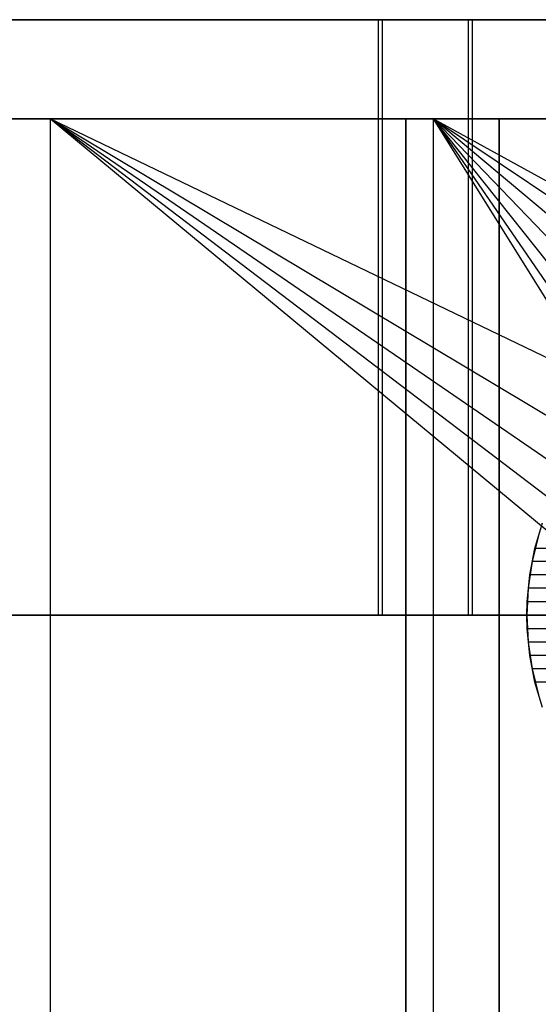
# Model space of a CAD drawing. Extents: x 0.05 to 9.49, y 0.03 to 2.7.
# Tile 18 of 26: x 6.06 to 6.27, y 2.31 to 2.7. Entities that reach past the tile are written whole.
import ezdxf

# ---------------------------------------------------------------- set-up
doc = ezdxf.new("R2010")
doc.units = 0
doc.header["$MEASUREMENT"] = 0
doc.layers.get('0').update_dxf_attribs({"color": 13, "linetype": 'CONTINUOUS'})

# ---------------------------------------------------------------- blocks, each defined once
blk = doc.blocks.new('LAMPA_KINKIET_CHINSKI_STL')
at = {"color": 0}
for p, q in [((5.94258, 2.70394, 1.7313), (6.23751, 2.70394, 1.862)), ((5.94258, 2.70394, 1.7313), (6.23751, 2.70394, 1.862)), ((6.23915, 2.70394, 7.68047), (5.94429, 2.70394, 7.81134)), ((6.23915, 2.70394, 7.68047), (5.94429, 2.70394, 7.81134)), ((6.20177, 2.70394, 1.9239), (6.52123, 2.70394, 2.10834)), ((6.20177, 2.46772, 1.9239), (6.20177, 2.70394, 1.9239)), ((6.23751, 2.70394, 1.862), (6.20177, 2.70394, 1.9239)), ((6.20177, 2.46772, 1.9239), (6.20177, 2.70394, 1.9239)), ((6.20177, 2.70394, 1.9239), (6.52123, 2.70394, 2.10834)), ((6.23751, 2.70394, 1.862), (6.20177, 2.70394, 1.9239)), ((6.20336, 2.70394, 7.61849), (6.23915, 2.70394, 7.68047)), ((6.20336, 2.46772, 7.61849), (6.20336, 2.70394, 7.61849)), ((6.52282, 2.70394, 7.43405), (6.20336, 2.70394, 7.61849)), ((6.20336, 2.46772, 7.61849), (6.20336, 2.70394, 7.61849)), ((6.20336, 2.70394, 7.61849), (6.23915, 2.70394, 7.68047)), ((6.52282, 2.70394, 7.43405), (6.20336, 2.70394, 7.61849)), ((6.23751, 2.46772, 1.862), (6.23751, 2.70394, 1.862)), ((6.23751, 2.46772, 1.862), (6.23751, 2.70394, 1.862)), ((6.23915, 2.46772, 7.68047), (6.23915, 2.70394, 7.68047)), ((6.23915, 2.46772, 7.68047), (6.23915, 2.70394, 7.68047)), ((5.75804, 2.66457, 1.57387), (6.07153, 2.66457, 1.68797)), ((5.75804, 2.66457, 1.57387), (6.07153, 2.66457, 1.68797)), ((6.22363, 2.66457, 7.78671), (5.91621, 2.66457, 7.91629)), ((6.22363, 2.66457, 7.78671), (5.91621, 2.66457, 7.91629)), ((6.24968, 2.66457, 1.85731), (5.95349, 2.66457, 1.72514)), ((6.24968, 2.66457, 7.686), (5.95349, 2.66457, 7.81816)), ((6.24968, 2.66457, 1.85731), (5.95349, 2.66457, 1.72514)), ((6.24968, 2.66457, 7.686), (5.95349, 2.66457, 7.81816)), ((6.37211, 2.51994, 1.83272), (6.07153, 2.66457, 1.68797)), ((6.07153, 2.66457, 1.68797), (6.37211, 2.66457, 1.83272)), ((6.37211, 2.51994, 1.83272), (6.07153, 2.66457, 1.68797)), ((6.36144, 2.49127, 1.82694), (6.07153, 2.66457, 1.68797)), ((6.35892, 2.46769, 1.82558), (6.07153, 2.66457, 1.68797)), ((6.36144, 2.49127, 1.82694), (6.07153, 2.66457, 1.68797)), ((6.35892, 2.46769, 1.82558), (6.07153, 2.66457, 1.68797)), ((6.36144, 2.44416, 1.82694), (6.07153, 2.66457, 1.68797)), ((6.36144, 2.44416, 1.82694), (6.07153, 2.66457, 1.68797)), ((6.37211, 2.4155, 1.83272), (6.07153, 2.66457, 1.68797)), ((6.07153, 2.66457, 1.68797), (6.07153, 1.08976, 1.68797)), ((6.37211, 2.4155, 1.83272), (6.07153, 2.66457, 1.68797)), ((6.07153, 2.66457, 1.68797), (6.07153, 1.08976, 1.68797)), ((6.07153, 2.66457, 1.68797), (6.37211, 2.66457, 1.83272)), ((6.51957, 2.66457, 7.44481), (6.21271, 2.66457, 7.62197)), ((6.21271, 2.66457, 7.62197), (6.24968, 2.66457, 7.686)), ((6.24968, 2.66457, 1.85731), (6.21271, 2.66457, 1.92134)), ((6.21271, 2.66457, 1.92134), (6.51957, 2.66457, 2.0985)), ((6.21271, 2.66457, 1.92134), (6.21271, 1.1685, 1.92134)), ((6.21271, 2.66457, 1.92134), (6.51957, 2.66457, 2.0985)), ((6.21271, 2.66457, 1.92134), (6.21271, 1.1685, 1.92134)), ((6.24968, 2.66457, 1.85731), (6.21271, 2.66457, 1.92134)), ((6.21271, 1.1685, 7.62197), (6.21271, 2.66457, 7.62197)), ((6.51957, 2.66457, 7.44481), (6.21271, 2.66457, 7.62197)), ((6.21271, 1.1685, 7.62197), (6.21271, 2.66457, 7.62197)), ((6.21271, 2.66457, 7.62197), (6.24968, 2.66457, 7.686)), ((6.36143, 2.49124, 7.71637), (6.22363, 2.66457, 7.78671)), ((6.22363, 2.66457, 7.78671), (6.35892, 2.46772, 7.71773)), ((6.36143, 2.49124, 7.71637), (6.22363, 2.66457, 7.78671)), ((6.36884, 2.51346, 7.71236), (6.22363, 2.66457, 7.78671)), ((6.36884, 2.51346, 7.71236), (6.22363, 2.66457, 7.78671)), ((6.3807, 2.53301, 7.70589), (6.22363, 2.66457, 7.78671)), ((6.51661, 2.66457, 7.62715), (6.22363, 2.66457, 7.78671)), ((6.22363, 2.66457, 7.78671), (6.41455, 2.55974, 7.68707)), ((6.22363, 2.66457, 7.78671), (6.41455, 2.55974, 7.68707)), ((6.22363, 2.66457, 7.78671), (6.39623, 2.54872, 7.69732)), ((6.22363, 2.66457, 7.78671), (6.39623, 2.54872, 7.69732)), ((6.3807, 2.53301, 7.70589), (6.22363, 2.66457, 7.78671)), ((6.22363, 1.08976, 7.78671), (6.22363, 2.66457, 7.78671)), ((6.22363, 1.08976, 7.78671), (6.22363, 2.66457, 7.78671)), ((6.36146, 2.44407, 7.71636), (6.22363, 2.66457, 7.78671)), ((6.36146, 2.44407, 7.71636), (6.22363, 2.66457, 7.78671)), ((6.22363, 2.66457, 7.78671), (6.35892, 2.46772, 7.71773)), ((6.51661, 2.66457, 7.62715), (6.22363, 2.66457, 7.78671)), ((6.24968, 1.1685, 1.85731), (6.24968, 2.66457, 1.85731)), ((6.24968, 2.66457, 7.686), (6.24968, 1.1685, 7.686)), ((6.24968, 1.1685, 1.85731), (6.24968, 2.66457, 1.85731)), ((6.24968, 2.66457, 7.686), (6.24968, 1.1685, 7.686)), ((6.26387, 2.49421, 1.99968), (6.26688, 2.50435, 2.00142)), ((6.26387, 2.49421, 1.99968), (6.26688, 2.50435, 2.00142)), ((6.26526, 2.49933, 7.54282), (6.26273, 2.48901, 7.54428)), ((6.26526, 2.49933, 7.54282), (6.26273, 2.48901, 7.54428)), ((6.26184, 2.48374, 1.99851), (6.26387, 2.49421, 1.99968)), ((6.26184, 2.48374, 1.99851), (6.26387, 2.49421, 1.99968)), ((6.36229, 2.49421, 1.82921), (6.26387, 2.49421, 1.99968)), ((6.36229, 2.49421, 1.82921), (6.26387, 2.49421, 1.99968)), ((6.26273, 2.48901, 7.54428), (6.2612, 2.47843, 7.54517)), ((6.26273, 2.48901, 7.54428), (6.2612, 2.47843, 7.54517)), ((6.36115, 2.48901, 7.71476), (6.26273, 2.48901, 7.54428)), ((6.36115, 2.48901, 7.71476), (6.26273, 2.48901, 7.54428)), ((6.26082, 2.47308, 1.99792), (6.26184, 2.48374, 1.99851)), ((6.26082, 2.47308, 1.99792), (6.26184, 2.48374, 1.99851)), ((6.36026, 2.48374, 1.82803), (6.26184, 2.48374, 1.99851)), ((6.36026, 2.48374, 1.82803), (6.26184, 2.48374, 1.99851)), ((6.2612, 2.47843, 7.54517), (6.26069, 2.46772, 7.54546)), ((6.2612, 2.47843, 7.54517), (6.26069, 2.46772, 7.54546)), ((6.35962, 2.47843, 7.71564), (6.2612, 2.47843, 7.54517)), ((6.35962, 2.47843, 7.71564), (6.2612, 2.47843, 7.54517)), ((6.26069, 2.46772, 1.99785), (6.26082, 2.47308, 1.99792)), ((6.26069, 2.46772, 1.99785), (6.26082, 2.47308, 1.99792)), ((6.35924, 2.47308, 1.82744), (6.26082, 2.47308, 1.99792)), ((6.35924, 2.47308, 1.82744), (6.26082, 2.47308, 1.99792)), ((6.23751, 2.46772, 1.862), (5.94258, 2.46772, 1.7313)), ((6.23751, 2.46772, 1.862), (5.94258, 2.46772, 1.7313)), ((5.94429, 2.46772, 7.81134), (6.23915, 2.46772, 7.68047)), ((5.94429, 2.46772, 7.81134), (6.23915, 2.46772, 7.68047)), ((6.52123, 2.46772, 2.10834), (6.20177, 2.46772, 1.9239)), ((6.20177, 2.46772, 1.9239), (6.23751, 2.46772, 1.862)), ((6.20177, 2.46772, 1.9239), (6.23751, 2.46772, 1.862)), ((6.52123, 2.46772, 2.10834), (6.20177, 2.46772, 1.9239)), ((6.23915, 2.46772, 7.68047), (6.20336, 2.46772, 7.61849)), ((6.20336, 2.46772, 7.61849), (6.52282, 2.46772, 7.43405)), ((6.20336, 2.46772, 7.61849), (6.52282, 2.46772, 7.43405)), ((6.23915, 2.46772, 7.68047), (6.20336, 2.46772, 7.61849)), ((6.35911, 2.46772, 1.82737), (6.26069, 2.46772, 1.99785)), ((6.35911, 2.46772, 1.82737), (6.26069, 2.46772, 1.99785)), ((6.26082, 2.46235, 1.99792), (6.26069, 2.46772, 1.99785)), ((6.26082, 2.46235, 1.99792), (6.26069, 2.46772, 1.99785)), ((6.35911, 2.46772, 7.71594), (6.26069, 2.46772, 7.54546)), ((6.26069, 2.46772, 7.54546), (6.2612, 2.45701, 7.54517)), ((6.35911, 2.46772, 7.71594), (6.26069, 2.46772, 7.54546)), ((6.26069, 2.46772, 7.54546), (6.2612, 2.45701, 7.54517)), ((6.35924, 2.46235, 1.82744), (6.26082, 2.46235, 1.99792)), ((6.26184, 2.45169, 1.99851), (6.26082, 2.46235, 1.99792)), ((6.35924, 2.46235, 1.82744), (6.26082, 2.46235, 1.99792)), ((6.26184, 2.45169, 1.99851), (6.26082, 2.46235, 1.99792)), ((6.35962, 2.45701, 7.71564), (6.2612, 2.45701, 7.54517)), ((6.2612, 2.45701, 7.54517), (6.26273, 2.44642, 7.54428)), ((6.35962, 2.45701, 7.71564), (6.2612, 2.45701, 7.54517)), ((6.2612, 2.45701, 7.54517), (6.26273, 2.44642, 7.54428)), ((6.36026, 2.45169, 1.82803), (6.26184, 2.45169, 1.99851)), ((6.26387, 2.44122, 1.99968), (6.26184, 2.45169, 1.99851)), ((6.36026, 2.45169, 1.82803), (6.26184, 2.45169, 1.99851)), ((6.26387, 2.44122, 1.99968), (6.26184, 2.45169, 1.99851)), ((6.36115, 2.44642, 7.71476), (6.26273, 2.44642, 7.54428)), ((6.26273, 2.44642, 7.54428), (6.26526, 2.4361, 7.54282)), ((6.36115, 2.44642, 7.71476), (6.26273, 2.44642, 7.54428)), ((6.26273, 2.44642, 7.54428), (6.26526, 2.4361, 7.54282)), ((6.36229, 2.44122, 1.82921), (6.26387, 2.44122, 1.99968)), ((6.26688, 2.43108, 2.00142), (6.26387, 2.44122, 1.99968)), ((6.36229, 2.44122, 1.82921), (6.26387, 2.44122, 1.99968)), ((6.26688, 2.43108, 2.00142), (6.26387, 2.44122, 1.99968))]:
    blk.add_line(p, q, dxfattribs=at)
blk = doc.blocks.new('GRUPUJ_1')
at = {"color": 0}
blk.add_blockref('LAMPA_KINKIET_CHINSKI_STL', (-0.04871, -0.02677, -0.04724), dxfattribs=at)

msp = doc.modelspace()

# ---------------------------------------------------------------- block references
at = {"color": 0}
msp.add_blockref('GRUPUJ_1', (0.04871, 0.02677, 0.04724), dxfattribs=at)

doc.saveas('drawing.dxf')
